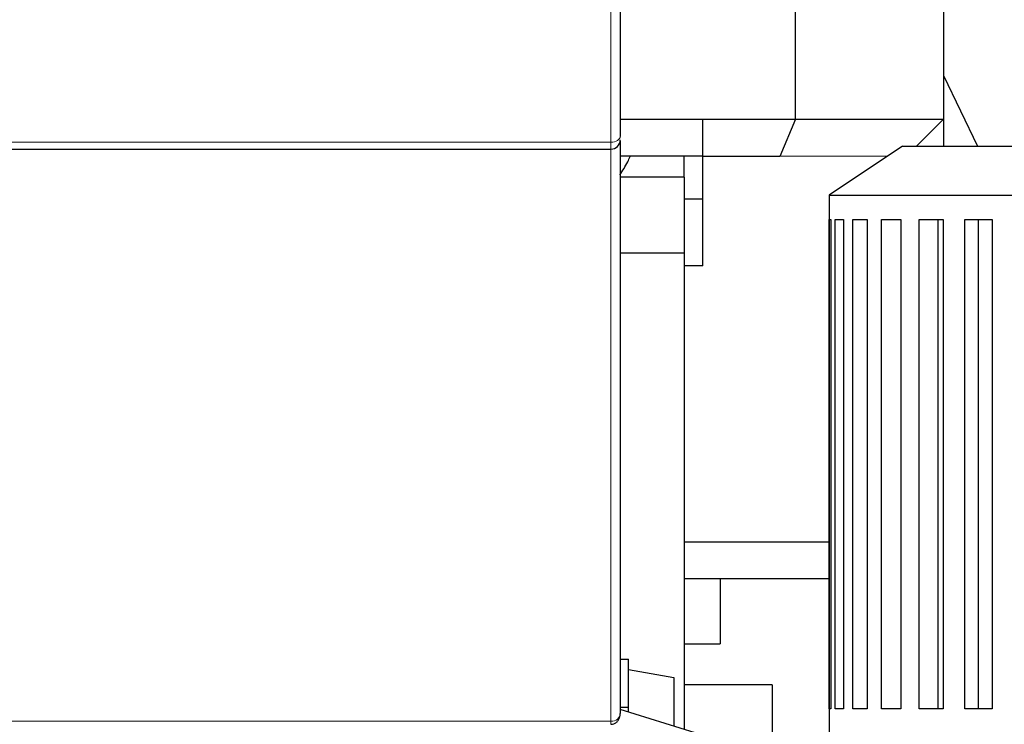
# Model space of a CAD drawing. Header units: inches. Extents: x 0 to 23760, y -13 to 16800.
# Tile 211 of 217: x 20122 to 20653, y 12537 to 12917. Entities that reach past the tile are written whole.
import ezdxf

# ---------------------------------------------------------------- set-up
doc = ezdxf.new("R2010")
doc.units = ezdxf.units.IN
doc.layers.add('254', color=7, linetype='Continuous', true_color=0xffffff)
doc.styles.add('latin_extended', font='simplex.shx')
doc.dimstyles.get("Standard").update_dxf_attribs({"dimtxt": 0.18, "dimasz": 0.18, "dimexe": 0.18, "dimexo": 0.0625, "dimgap": 0.09, "dimtad": 0, "dimtih": 1, "dimtoh": 1, "dimdec": 4, "dimzin": 0, "dimdsep": 46, "dimtxsty": 'Standard', "dimcen": 0.09, "dimadec": 0, "dimazin": 0, "dimtfac": 1, "dimtdec": 4, "dimtofl": 0, "dimtmove": 0, "dimatfit": 3, "dimfxl": 1, "dimtolj": 1, "dimtzin": 0, "dimarcsym": 0})

# ---------------------------------------------------------------- blocks, each defined once
blk = doc.blocks.new('_U6')
at = {"layer": '254', "color": 3, "linetype": 'Continuous', "lineweight": 13, "transparency": 16777216}
for p, q in [((21988.62, 13541.35), (21988.62, 10503.85)), ((20080.64, 11946.38), (20080.64, 10503.85)), ((20220.64, 10543.85), (21848.62, 10543.85))]:
    blk.add_line(p, q, dxfattribs=at)
at = {"layer": '254', "color": 3, "transparency": 16777216}
for points in [[(20220.64, 10567.19), (20220.64, 10520.52), (20080.64, 10543.85)], [(21848.62, 10520.52), (21848.62, 10567.19), (21988.62, 10543.85)]]:
    blk.add_solid(points, dxfattribs=at)
at = {"layer": 'Defpoints', "color": 0, "transparency": 16777216}
for p in [(21988.62, 13581.35), (20080.64, 11986.38), (21988.62, 10543.85)]:
    blk.add_point(p, dxfattribs=at)
at = {"layer": '254', "color": 2, "lineweight": 13, "transparency": 16777216, "insert": (20801.29, 10753.85), "char_height": 140, "attachment_point": 1, "style": 'latin_extended'}
blk.add_mtext('\\A1;1908', dxfattribs=at)
blk = doc.blocks.new('_U7')
at = {"layer": '254', "color": 3, "linetype": 'Continuous', "lineweight": 13, "transparency": 16777216}
for p, q in [((20080.64, 12026.38), (20080.64, 15328.59)), ((20637.53, 14928.59), (20637.53, 15328.59)), ((20220.64, 15288.59), (20497.53, 15288.59))]:
    blk.add_line(p, q, dxfattribs=at)
at = {"layer": '254', "color": 3, "transparency": 16777216}
for points in [[(20220.64, 15311.92), (20220.64, 15265.25), (20080.64, 15288.59)], [(20497.53, 15265.25), (20497.53, 15311.92), (20637.53, 15288.59)]]:
    blk.add_solid(points, dxfattribs=at)
at = {"layer": 'Defpoints', "color": 0, "transparency": 16777216}
for p in [(20637.53, 15288.59), (20637.53, 14888.59), (20080.64, 11986.38)]:
    blk.add_point(p, dxfattribs=at)
at = {"layer": '254', "color": 2, "lineweight": 13, "transparency": 16777216, "insert": (20179.08, 15498.59), "char_height": 140, "attachment_point": 1, "style": 'latin_extended'}
blk.add_mtext('\\A1;557', dxfattribs=at)

msp = doc.modelspace()

# ---------------------------------------------------------------- linework, layer by layer
at = {"layer": '254', "color": 110, "linetype": 'Continuous', "lineweight": 13}
for p, q in [((20441.138, 12851.348), (20441.138, 13150.237)), ((20080.638, 12851.348), (20441.138, 12851.348)), ((20441.138, 12538.709), (20441.138, 12847.543)), ((20080.638, 12538.703), (20441.138, 12538.703))]:
    msp.add_line(p, q, dxfattribs=at)
at = {"layer": '254', "color": 2, "linetype": 'Continuous', "lineweight": 25}
for p, q in [((20446.138, 13151.675), (20446.138, 12854.446)), ((20540.638, 12863.678), (20540.638, 12950.493)), ((20620.638, 12950.493), (20620.638, 12863.692)), ((20620.639, 12887.289), (20638.878, 12849.125)), ((20446.138, 12863.692), (20490.638, 12863.692)), ((20490.638, 12863.678), (20490.638, 12863.692)), ((20490.638, 12843.682), (20490.638, 12863.678)), ((20490.638, 12863.678), (20540.638, 12863.678)), ((20540.638, 12863.678), (20532.353, 12843.682)), ((20540.638, 12863.678), (20620.638, 12863.692)), ((20620.638, 12863.692), (20606.073, 12849.128)), ((20620.638, 12863.688), (20620.638, 12849.126)), ((20446.138, 12852.546), (20446.138, 12852.575)), ((20446.138, 12852.093), (20446.138, 12542.975)), ((20080.638, 12847.546), (20441.138, 12847.546)), ((20598.442, 12849.128), (20558.842, 12822.728)), ((20598.442, 12849.128), (20809.642, 12849.128)), ((20490.638, 12843.692), (20446.138, 12843.692)), ((20480.638, 12832.353), (20480.638, 12843.692)), ((20490.638, 12784.553), (20490.638, 12843.682)), ((20532.353, 12843.682), (20490.638, 12843.682)), ((20590.287, 12843.691), (20532.353, 12843.682)), ((20480.638, 12832.353), (20446.135, 12832.353)), ((20480.638, 12832.353), (20480.638, 12791.353)), ((20490.637, 12820.553), (20480.638, 12820.553)), ((20558.842, 12822.728), (20558.842, 12532.328)), ((20558.842, 12822.728), (20849.242, 12822.728)), ((20558.845, 12545.528), (20558.845, 12809.528)), ((20558.845, 12809.528), (20559.861, 12809.528)), ((20559.861, 12809.528), (20559.861, 12545.528)), ((20562.185, 12545.528), (20562.185, 12809.528)), ((20562.185, 12809.528), (20566.582, 12809.528)), ((20566.582, 12809.528), (20566.582, 12545.528)), ((20571.725, 12545.528), (20571.725, 12809.528)), ((20571.725, 12809.528), (20579.31, 12809.528)), ((20579.31, 12809.528), (20579.31, 12545.528)), ((20587.048, 12545.528), (20587.048, 12809.528)), ((20587.048, 12809.528), (20597.489, 12809.528)), ((20597.489, 12809.528), (20597.489, 12545.528)), ((20607.484, 12545.528), (20607.484, 12809.528)), ((20607.484, 12809.528), (20620.326, 12809.528)), ((20617.453, 12809.528), (20617.453, 12545.528)), ((20620.326, 12809.528), (20620.326, 12545.528)), ((20632.14, 12545.528), (20632.14, 12809.528)), ((20632.14, 12809.528), (20646.821, 12809.528)), ((20639.332, 12809.528), (20639.332, 12545.528)), ((20646.821, 12809.528), (20646.821, 12545.528)), ((20480.638, 12791.353), (20446.138, 12791.353)), ((20480.638, 12791.353), (20480.638, 12534.312)), ((20490.638, 12784.553), (20480.638, 12784.553)), ((20480.638, 12635.553), (20558.842, 12635.553)), ((20558.842, 12615.553), (20480.638, 12615.553)), ((20500.138, 12615.559), (20500.138, 12580.553)), ((20480.638, 12580.553), (20500.138, 12580.553)), ((20446.137, 12572.342), (20450.638, 12572.342)), ((20450.638, 12546.342), (20450.638, 12572.342)), ((20450.638, 12566.673), (20475.138, 12562.353)), ((20475.138, 12562.353), (20475.138, 12536.024)), ((20528.138, 12558.353), (20480.638, 12558.353)), ((20528.138, 12558.353), (20528.138, 12509.732)), ((20446.137, 12546.342), (20450.638, 12546.342)), ((20502.684, 12527.463), (20446.138, 12545.043)), ((20446.138, 12542.851), (20446.138, 12542.975)), ((20450.638, 12543.64), (20450.638, 12546.342)), ((20559.861, 12545.528), (20558.845, 12545.528)), ((20566.582, 12545.528), (20562.185, 12545.528)), ((20579.31, 12545.528), (20571.725, 12545.528)), ((20597.489, 12545.528), (20587.048, 12545.528)), ((20620.326, 12545.528), (20607.484, 12545.528)), ((20646.821, 12545.528), (20632.14, 12545.528))]:
    msp.add_line(p, q, dxfattribs=at)
at = {"layer": '254', "color": 110, "linetype": 'Continuous', "lineweight": 13}
for centre, major_axis, ratio, start_param, end_param in [((20441.138, 12854.446), (-5, 0), 0.6196181, 1.5707963, 3.1415927), ((20441.138, 12542.851), (5, 0), 0.8284579, 4.712389, 6.2831853)]:
    msp.add_ellipse(centre, major_axis=major_axis, ratio=ratio, start_param=start_param, end_param=end_param, dxfattribs=at)
at = {"layer": '254', "color": 2, "linetype": 'Continuous', "lineweight": 25}
msp.add_ellipse((20441.138, 12852.546), major_axis=(-5, 0), ratio=0.9999999, start_param=1.5746158, end_param=3.1417074, dxfattribs=at)
at = {"layer": '254', "color": 110, "linetype": 'Continuous', "lineweight": 13}
msp.add_open_spline([(20441.138, 12847.546), (20441.138, 12847.546), (20441.138, 12847.557), (20441.138, 12847.597), (20441.138, 12847.663), (20441.138, 12847.706), (20441.138, 12847.772), (20441.138, 12847.786), (20441.138, 12847.816), (20441.138, 12847.831), (20441.138, 12847.878), (20441.138, 12847.912), (20441.138, 12848.021), (20441.138, 12848.184), (20441.138, 12848.483), (20441.138, 12848.719), (20441.138, 12848.91), (20441.138, 12848.976), (20441.138, 12849.079), (20441.138, 12849.114), (20441.138, 12849.184), (20441.138, 12849.22), (20441.138, 12849.835), (20441.138, 12850.532), (20441.138, 12851.348)], degree=3, knots=[0, 0, 0, 0, 0.0575747, 0.1432498, 0.1432498, 0.2289248, 0.2289248, 0.2503435, 0.2503435, 0.2717623, 0.2717623, 0.3145998, 0.3145998, 0.4002748, 0.4859499, 0.5716249, 0.5716249, 0.6144624, 0.6144624, 0.6358811, 0.6358811, 0.6572999, 0.6572999, 1, 1, 1, 1], dxfattribs=at)
at = {"layer": '254', "color": 2, "linetype": 'Continuous', "lineweight": 25}
for points, knots in [([(20445.931, 12833.619), (20447.514, 12835.777), (20449.45, 12839.017), (20451.077, 12842.605), (20451.481, 12843.565)], [0, 0, 0, 0, 0.7382891, 1, 1, 1, 1]), ([(20441.138, 12537.092), (20441.708, 12537.101), (20442.76, 12537.291), (20444.198, 12538.155), (20445.32, 12539.482), (20445.993, 12541.12), (20446.139, 12542.283), (20446.138, 12542.851)], [0, 0, 0, 0, 0.1925803, 0.3809724, 0.5774441, 0.8014765, 1, 1, 1, 1])]:
    msp.add_open_spline(points, degree=3, knots=knots, dxfattribs=at)
at = {"layer": '254', "color": 110, "linetype": 'Continuous', "lineweight": 13}
msp.add_rational_spline([(20441.138, 12537.479), (20441.138, 12536.588), (20441.138, 12537.1), (20441.138, 12538.703)], [1, 0.796599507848, 0.796599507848, 1], degree=3, dxfattribs=at)

# ---------------------------------------------------------------- dimensions: what is measured, and where the dimension line sits
at = {"layer": '254', "color": 2, "linetype": 'Continuous', "lineweight": 13}
for base, p2, picture, middle in [((20637.531, 15288.588), (20637.531, 14888.588), '_U7', (20359.084, 15288.588)), ((21988.618, 10543.853), (21988.618, 13581.353), '_U6', (21034.628, 10543.853))]:
    dim = msp.add_linear_dim(base=base, p1=(20080.638, 11986.377), p2=p2, dimstyle='Standard', override={"dimscale": 40, "dimtxt": 3.5, "dimasz": 3.5, "dimexe": 1, "dimexo": 1, "dimgap": 1.75, "dimtad": 1, "dimtih": 1, "dimtoh": 0, "dimdec": 0, "dimlfac": 1, "dimzin": 8, "dimdsep": 46, "dimlunit": 2, "dimtxsty": 'latin_extended', "dimsah": 1, "dimse1": 0, "dimse2": 0, "dimsd1": 0, "dimsd2": 0, "dimclrd": 3, "dimclre": 3, "dimclrt": 2, "dimtol": 0, "dimtm": -0.1, "dimtfac": 0.714286, "dimtdec": 3, "dimtofl": 1, "dimtmove": 0, "dimtzin": 8, "dimlwd": 13, "dimlwe": 13}, dxfattribs=at)
    dim.commit()
    dim.dimension.update_dxf_attribs({"geometry": picture, "text_midpoint": middle, "dimtype": 160})

doc.saveas('drawing.dxf')
